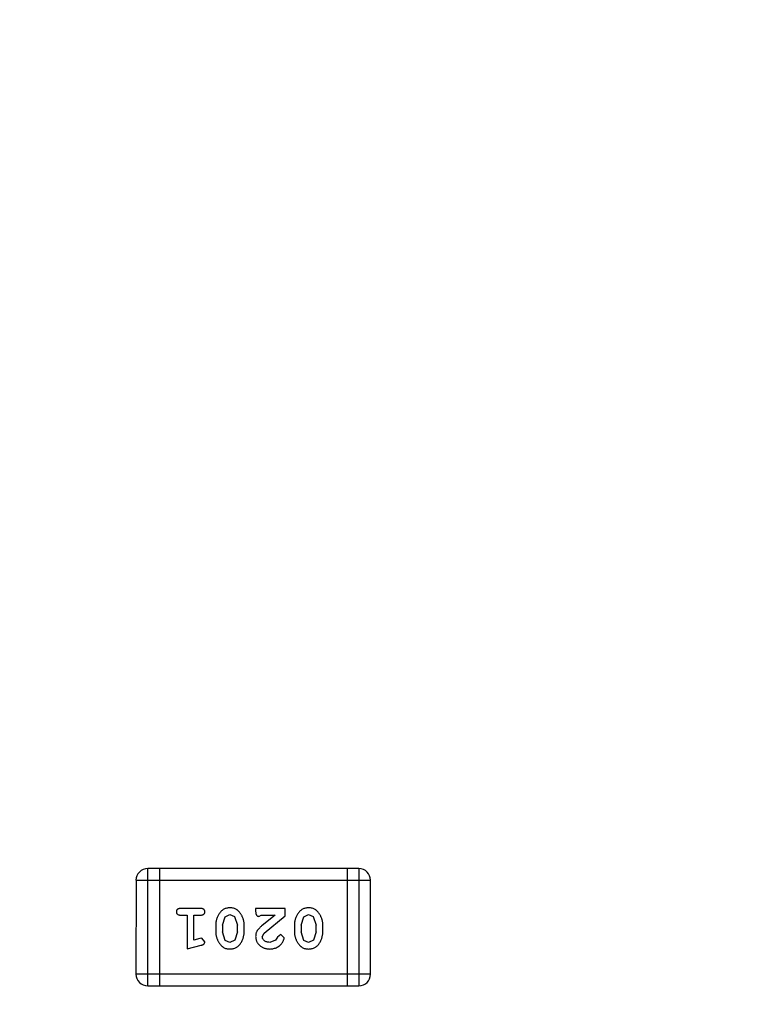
# Model space of a CAD drawing. Header units: inches. Extents: x -109 to 120, y -78 to 24.
# Tile 45 of 113: x 92.19 to 94.12, y -30.03 to -27.47. Entities that reach past the tile are written whole.
import ezdxf

# ---------------------------------------------------------------- set-up
doc = ezdxf.new("R2010")
doc.units = ezdxf.units.IN
doc.header["$LTSCALE"] = 1.21
doc.header["$MEASUREMENT"] = 0
doc.header["$PDMODE"] = 3
doc.header["$PDSIZE"] = 0.3125
doc.layers.get('0').update_dxf_attribs({"linetype": 'CONTINUOUS'})
doc.layers.get('Defpoints').update_dxf_attribs({"linetype": 'CONTINUOUS'})
doc.layers.add('DIM', color=3, linetype='CONTINUOUS')
doc.layers.add('X2_94A2_X0__-__X2_7F0E5149_X0_', color=7, linetype='CONTINUOUS')
doc.styles.get("Standard").update_dxf_attribs({"font": 'txt', "width": 0.8})
doc.dimstyles.get("Standard").update_dxf_attribs({"dimtxt": 0.15625, "dimasz": 0.1875, "dimexe": 0.125, "dimexo": 0.0625, "dimgap": 0.09, "dimtad": 0, "dimtih": 1, "dimtoh": 1, "dimzin": 4, "dimdsep": 46, "dimtxsty": 'Standard', "dimblk": '_FILLED', "dimblk1": '_FILLED', "dimblk2": '_FILLED', "dimcen": 0.09, "dimazin": 1, "dimtp": 0.01, "dimtm": 0.01, "dimtfac": 1, "dimtofl": 0, "dimtmove": 0, "dimatfit": 3, "dimldrblk": '_FILLED', "dimfxl": 1, "dimtolj": 1, "dimtzin": 4, "dimarcsym": 0})

# ---------------------------------------------------------------- blocks, each defined once
blk = doc.blocks.new('_FILLED')
at = {"color": 0, "linetype": 'ByBlock'}
blk.add_solid([(0, 0), (-1, 0.1667), (-1, -0.1667)], dxfattribs=at)
blk = doc.blocks.new('*D50')
at = {"layer": 'Defpoints', "color": 0}
for p in [(114.8013, -26.4329), (114.8013, -26.4329), (92.1917, -53.9182)]:
    blk.add_point(p, dxfattribs=at)
at = {"layer": 'DIM', "color": 0, "lineweight": -2}
for p, q in [((114.8638, -26.4329), (114.9263, -26.4329)), ((114.8013, -27.9329), (114.8013, -37.6856)), ((114.8013, -52.4182), (114.8013, -42.6656)), ((92.2542, -53.9182), (114.9263, -53.9182))]:
    blk.add_line(p, q, dxfattribs=at)
at = {"layer": 'DIM', "color": 0, "lineweight": -2, "xscale": 1.5, "yscale": 1.5, "zscale": 1.5}
for p, rotation in [((114.8013, -26.4329), 90), ((114.8013, -53.9182), 270)]:
    blk.add_blockref('_FILLED', p, dxfattribs=dict(at, rotation=rotation))
at = {"layer": 'DIM', "color": 0, "insert": (114.8013, -40.1756), "char_height": 1.5, "attachment_point": 5, "rotation": 90}
blk.add_mtext('\\A1;27.49', dxfattribs=at)
blk = doc.blocks.new('*D51')
at = {"layer": 'Defpoints', "color": 0}
for p in [(119.4842, -26.4329), (120.1192, -26.4329), (92.1917, -58.2449)]:
    blk.add_point(p, dxfattribs=at)
at = {"layer": 'DIM', "color": 0, "lineweight": -2}
for p, q in [((120.0567, -26.4329), (119.3592, -26.4329)), ((119.4842, -27.9329), (119.4842, -40.6489)), ((119.4842, -56.7449), (119.4842, -44.0289)), ((92.2542, -58.2449), (119.6092, -58.2449))]:
    blk.add_line(p, q, dxfattribs=at)
at = {"layer": 'DIM', "color": 0, "lineweight": -2, "xscale": 1.5, "yscale": 1.5, "zscale": 1.5}
for p, rotation in [((119.4842, -26.4329), 90), ((119.4842, -58.2449), 270)]:
    blk.add_blockref('_FILLED', p, dxfattribs=dict(at, rotation=rotation))
at = {"layer": 'DIM', "color": 0, "insert": (119.3342, -42.3389), "char_height": 1.5, "attachment_point": 5, "rotation": 90}
blk.add_mtext('\\A1;31.8', dxfattribs=at)

msp = doc.modelspace()

# ---------------------------------------------------------------- linework, layer by layer
at = {"layer": 'X2_94A2_X0__-__X2_7F0E5149_X0_', "color": 6, "linetype": 'Continuous'}
for p, q in [((93.0732, -29.6789), (92.5245, -29.6789)), ((92.5245, -29.9837), (92.5245, -29.6789)), ((92.555, -29.6789), (92.555, -29.9837)), ((93.0427, -29.6789), (93.0427, -29.9837)), ((93.0732, -29.6789), (93.0732, -29.9837)), ((92.4941, -29.7094), (92.494, -29.9532)), ((92.4941, -29.7094), (93.1037, -29.7094)), ((93.1036, -29.9533), (93.1037, -29.7094)), ((92.662, -29.7825), (92.6101, -29.7825)), ((92.8822, -29.7826), (92.8051, -29.7825)), ((92.8051, -29.7825), (92.8051, -29.7904)), ((92.8822, -29.8014), (92.8822, -29.7826)), ((92.6101, -29.7998), (92.6274, -29.7998)), ((92.6274, -29.7998), (92.6274, -29.8879)), ((92.6447, -29.7998), (92.662, -29.7998)), ((92.6447, -29.8648), (92.6447, -29.7998)), ((92.7186, -29.8259), (92.7259, -29.8041)), ((92.7259, -29.8041), (92.7382, -29.7983)), ((92.7382, -29.7983), (92.7503, -29.8036)), ((92.7503, -29.8036), (92.7579, -29.8259)), ((92.8138, -29.803), (92.8193, -29.7999)), ((92.8193, -29.7999), (92.8555, -29.7999)), ((92.8555, -29.7999), (92.8219, -29.8269)), ((92.8272, -29.8464), (92.8822, -29.8014)), ((92.9231, -29.8259), (92.9304, -29.8041)), ((92.9304, -29.8041), (92.9427, -29.7983)), ((92.9427, -29.7983), (92.9548, -29.8036)), ((92.9548, -29.8036), (92.9625, -29.8259)), ((92.7013, -29.8256), (92.7013, -29.8433)), ((92.7186, -29.8259), (92.7186, -29.8431)), ((92.7262, -29.8654), (92.7186, -29.8431)), ((92.7579, -29.8431), (92.7507, -29.8648)), ((92.7579, -29.8431), (92.7579, -29.8259)), ((92.7752, -29.8433), (92.7753, -29.8256)), ((92.9058, -29.8256), (92.9058, -29.8433)), ((92.9231, -29.8259), (92.9231, -29.8431)), ((92.9307, -29.8654), (92.9231, -29.8431)), ((92.9625, -29.8431), (92.9552, -29.8649)), ((92.9625, -29.8431), (92.9625, -29.8259)), ((92.9798, -29.8433), (92.9798, -29.8256)), ((92.6597, -29.8607), (92.6447, -29.8648)), ((92.6651, -29.8596), (92.6597, -29.8607)), ((92.673, -29.8689), (92.6651, -29.8596)), ((92.7383, -29.8706), (92.7262, -29.8654)), ((92.7507, -29.8648), (92.7383, -29.8706)), ((92.8224, -29.8561), (92.8272, -29.8464)), ((92.8568, -29.8653), (92.8419, -29.8706)), ((92.8618, -29.8568), (92.8568, -29.8653)), ((92.8703, -29.8502), (92.8618, -29.8568)), ((92.8791, -29.8586), (92.8703, -29.8502)), ((92.9428, -29.8707), (92.9307, -29.8654)), ((92.9552, -29.8649), (92.9428, -29.8707)), ((92.6274, -29.8879), (92.6639, -29.8781)), ((93.1036, -29.9533), (92.494, -29.9532)), ((92.5245, -29.9837), (93.0732, -29.9837))]:
    msp.add_line(p, q, dxfattribs=at)
for centre, start, end in [((92.5245, -29.7094), 89.9964, 179.9964), ((93.0732, -29.7094), 359.9964, 89.9964), ((92.5245, -29.9532), 179.9964, 269.9964), ((93.0732, -29.9533), 269.9964, 359.9964)]:
    msp.add_arc(centre, 0.0305, start, end, dxfattribs=at)
for points, knots in [([(92.6101, -29.7825), (92.6092, -29.7826), (92.6075, -29.7826), (92.6052, -29.7831), (92.6032, -29.7838), (92.6017, -29.7849), (92.6005, -29.7862), (92.5997, -29.7877), (92.5992, -29.7894), (92.5991, -29.7906), (92.5991, -29.7912)], [0, 0, 0, 0, 0.169012, 0.317488, 0.445429, 0.560977, 0.67065, 0.776666, 0.88492, 1, 1, 1, 1]), ([(92.5991, -29.7912), (92.5991, -29.7918), (92.5992, -29.793), (92.5997, -29.7947), (92.6005, -29.7962), (92.6017, -29.7975), (92.6032, -29.7986), (92.6052, -29.7993), (92.6075, -29.7998), (92.6092, -29.7998), (92.6101, -29.7998)], [0, 0, 0, 0, 0.11517, 0.223509, 0.328254, 0.438012, 0.553651, 0.682263, 0.830856, 1, 1, 1, 1]), ([(92.673, -29.7912), (92.673, -29.7906), (92.6729, -29.7894), (92.6724, -29.7877), (92.6716, -29.7862), (92.6704, -29.7849), (92.6689, -29.7838), (92.6669, -29.7831), (92.6646, -29.7826), (92.6629, -29.7826), (92.662, -29.7825)], [0, 0, 0, 0, 0.115051, 0.223278, 0.329269, 0.437893, 0.554681, 0.682591, 0.83103, 1, 1, 1, 1]), ([(92.662, -29.7998), (92.6629, -29.7998), (92.6646, -29.7998), (92.6669, -29.7993), (92.6688, -29.7986), (92.6704, -29.7975), (92.6716, -29.7962), (92.6724, -29.7947), (92.6729, -29.793), (92.673, -29.7918), (92.673, -29.7912)], [0, 0, 0, 0, 0.169102, 0.317658, 0.446239, 0.563118, 0.671828, 0.776546, 0.884858, 1, 1, 1, 1]), ([(92.7382, -29.781), (92.7368, -29.781), (92.7339, -29.7811), (92.7299, -29.7818), (92.726, -29.7829), (92.7224, -29.7845), (92.7191, -29.7865), (92.7161, -29.7891), (92.7133, -29.792), (92.7108, -29.7954), (92.7086, -29.799), (92.7067, -29.8027), (92.705, -29.8064), (92.7037, -29.8101), (92.7026, -29.8139), (92.7018, -29.8178), (92.7014, -29.8217), (92.7013, -29.8243), (92.7013, -29.8256)], [0, 0, 0, 0, 0.067217, 0.131051, 0.19272, 0.252824, 0.312745, 0.373449, 0.436041, 0.501494, 0.567761, 0.632087, 0.695096, 0.757109, 0.817993, 0.878657, 0.939311, 1, 1, 1, 1]), ([(92.7753, -29.8256), (92.7752, -29.8245), (92.7752, -29.8224), (92.7749, -29.8192), (92.7744, -29.8161), (92.7737, -29.813), (92.7728, -29.8099), (92.7717, -29.807), (92.7704, -29.804), (92.769, -29.8011), (92.7674, -29.7984), (92.7658, -29.7958), (92.7641, -29.7935), (92.7625, -29.7914), (92.7608, -29.7896), (92.7591, -29.7879), (92.7573, -29.7865), (92.755, -29.7849), (92.7518, -29.7833), (92.7476, -29.7819), (92.743, -29.7811), (92.7399, -29.781), (92.7382, -29.781)], [0, 0, 0, 0, 0.049886, 0.09882, 0.148132, 0.19689, 0.246038, 0.295176, 0.345305, 0.395692, 0.445312, 0.491875, 0.535813, 0.577009, 0.616081, 0.652689, 0.687585, 0.720206, 0.785062, 0.85223, 0.923759, 1, 1, 1, 1]), ([(92.8051, -29.7904), (92.8052, -29.7915), (92.8052, -29.7935), (92.8057, -29.7962), (92.8063, -29.7984), (92.8074, -29.8002), (92.8087, -29.8014), (92.8102, -29.8024), (92.8119, -29.8029), (92.8132, -29.803), (92.8138, -29.803)], [0, 0, 0, 0, 0.1844, 0.34094, 0.473574, 0.586824, 0.690029, 0.789175, 0.890445, 1, 1, 1, 1]), ([(92.9427, -29.781), (92.9413, -29.781), (92.9385, -29.7811), (92.9344, -29.7818), (92.9305, -29.7829), (92.927, -29.7845), (92.9236, -29.7865), (92.9206, -29.7891), (92.9178, -29.792), (92.9153, -29.7954), (92.9131, -29.799), (92.9112, -29.8027), (92.9095, -29.8064), (92.9082, -29.8101), (92.9071, -29.814), (92.9064, -29.8178), (92.9059, -29.8217), (92.9059, -29.8243), (92.9058, -29.8256)], [0, 0, 0, 0, 0.067217, 0.131051, 0.19272, 0.252824, 0.312745, 0.373449, 0.436041, 0.501494, 0.567761, 0.632087, 0.695096, 0.757109, 0.817993, 0.878657, 0.939311, 1, 1, 1, 1]), ([(92.9798, -29.8256), (92.9797, -29.8245), (92.9797, -29.8224), (92.9794, -29.8192), (92.9789, -29.8161), (92.9782, -29.813), (92.9773, -29.81), (92.9762, -29.807), (92.975, -29.804), (92.9735, -29.8011), (92.9719, -29.7984), (92.9703, -29.7958), (92.9686, -29.7935), (92.967, -29.7914), (92.9653, -29.7896), (92.9636, -29.7879), (92.9619, -29.7865), (92.9595, -29.7849), (92.9563, -29.7833), (92.9521, -29.782), (92.9475, -29.7811), (92.9444, -29.781), (92.9427, -29.781)], [0, 0, 0, 0, 0.049886, 0.09882, 0.148132, 0.19689, 0.246038, 0.295176, 0.345305, 0.395692, 0.445312, 0.491875, 0.535813, 0.577009, 0.616081, 0.652689, 0.687585, 0.720206, 0.785062, 0.85223, 0.923759, 1, 1, 1, 1]), ([(92.7013, -29.8433), (92.7013, -29.8444), (92.7014, -29.8465), (92.7017, -29.8497), (92.7022, -29.8529), (92.7029, -29.856), (92.7038, -29.859), (92.7049, -29.862), (92.7062, -29.865), (92.7077, -29.8679), (92.7093, -29.8706), (92.7109, -29.8732), (92.7126, -29.8755), (92.7142, -29.8776), (92.716, -29.8795), (92.7177, -29.8811), (92.7194, -29.8825), (92.7218, -29.8841), (92.7249, -29.8857), (92.7291, -29.887), (92.7337, -29.8878), (92.7368, -29.8879), (92.7384, -29.8879)], [0, 0, 0, 0, 0.049855, 0.099516, 0.148482, 0.19758, 0.246804, 0.296268, 0.346517, 0.397047, 0.446826, 0.49336, 0.537801, 0.579207, 0.617974, 0.654833, 0.689171, 0.722088, 0.786392, 0.853518, 0.924186, 1, 1, 1, 1]), ([(92.7384, -29.8879), (92.7399, -29.8879), (92.7427, -29.8878), (92.7468, -29.8871), (92.7506, -29.886), (92.7542, -29.8844), (92.7575, -29.8823), (92.7605, -29.8798), (92.7633, -29.8769), (92.7658, -29.8735), (92.768, -29.8699), (92.7699, -29.8662), (92.7716, -29.8625), (92.7729, -29.8587), (92.774, -29.8549), (92.7747, -29.8511), (92.7752, -29.8472), (92.7752, -29.8446), (92.7752, -29.8433)], [0, 0, 0, 0, 0.06692, 0.130834, 0.19258, 0.252759, 0.312631, 0.373411, 0.436359, 0.501894, 0.568244, 0.632472, 0.69556, 0.757163, 0.818592, 0.878885, 0.939235, 1, 1, 1, 1]), ([(92.8219, -29.8269), (92.821, -29.8277), (92.8193, -29.8292), (92.817, -29.8314), (92.8149, -29.8335), (92.813, -29.8355), (92.8114, -29.8373), (92.81, -29.8391), (92.8089, -29.8407), (92.8078, -29.8428), (92.8067, -29.8454), (92.8058, -29.8485), (92.8052, -29.8518), (92.8052, -29.8541), (92.8051, -29.8552)], [0, 0, 0, 0, 0.103002, 0.197728, 0.285279, 0.365235, 0.437224, 0.502446, 0.560545, 0.611446, 0.707576, 0.80349, 0.900532, 1, 1, 1, 1]), ([(92.9058, -29.8433), (92.9058, -29.8444), (92.9059, -29.8466), (92.9062, -29.8498), (92.9067, -29.8529), (92.9074, -29.856), (92.9083, -29.859), (92.9094, -29.8621), (92.9107, -29.865), (92.9122, -29.8679), (92.9138, -29.8706), (92.9154, -29.8732), (92.9171, -29.8755), (92.9188, -29.8776), (92.9205, -29.8795), (92.9222, -29.8811), (92.9239, -29.8825), (92.9263, -29.8841), (92.9295, -29.8857), (92.9336, -29.887), (92.9382, -29.8878), (92.9413, -29.8879), (92.943, -29.888)], [0, 0, 0, 0, 0.049855, 0.099516, 0.148482, 0.19758, 0.246804, 0.296268, 0.346517, 0.397047, 0.446826, 0.49336, 0.537801, 0.579207, 0.617974, 0.654833, 0.689171, 0.722088, 0.786392, 0.853518, 0.924186, 1, 1, 1, 1]), ([(92.943, -29.888), (92.9444, -29.8879), (92.9472, -29.8878), (92.9513, -29.8871), (92.9551, -29.886), (92.9587, -29.8844), (92.962, -29.8824), (92.9651, -29.8799), (92.9678, -29.8769), (92.9703, -29.8735), (92.9725, -29.8699), (92.9744, -29.8662), (92.9761, -29.8625), (92.9774, -29.8588), (92.9785, -29.855), (92.9792, -29.8511), (92.9797, -29.8473), (92.9797, -29.8447), (92.9798, -29.8433)], [0, 0, 0, 0, 0.06692, 0.130834, 0.19258, 0.252759, 0.312631, 0.373411, 0.436359, 0.501894, 0.568244, 0.632472, 0.69556, 0.757163, 0.818592, 0.878885, 0.939235, 1, 1, 1, 1]), ([(92.6639, -29.8781), (92.6648, -29.8778), (92.6664, -29.8773), (92.6684, -29.8765), (92.6701, -29.8756), (92.6713, -29.8745), (92.6721, -29.8734), (92.6726, -29.872), (92.673, -29.8705), (92.673, -29.8695), (92.673, -29.8689)], [0, 0, 0, 0, 0.187321, 0.344927, 0.475328, 0.579604, 0.674244, 0.773631, 0.882025, 1, 1, 1, 1]), ([(92.8051, -29.8552), (92.8052, -29.8563), (92.8052, -29.8585), (92.8057, -29.8617), (92.8065, -29.8648), (92.8077, -29.8678), (92.8091, -29.8707), (92.8109, -29.8734), (92.813, -29.876), (92.8154, -29.8784), (92.8181, -29.8806), (92.8209, -29.8826), (92.824, -29.8843), (92.8272, -29.8856), (92.8306, -29.8867), (92.8342, -29.8874), (92.8379, -29.8879), (92.8405, -29.8879), (92.8418, -29.888)], [0, 0, 0, 0, 0.060981, 0.120256, 0.178148, 0.236115, 0.293993, 0.352864, 0.413358, 0.476056, 0.539296, 0.602396, 0.665116, 0.728325, 0.792919, 0.859317, 0.928302, 1, 1, 1, 1]), ([(92.8419, -29.8706), (92.8405, -29.8706), (92.8378, -29.8705), (92.834, -29.8697), (92.8306, -29.8683), (92.8278, -29.8664), (92.8254, -29.8641), (92.8237, -29.8616), (92.8227, -29.8589), (92.8225, -29.8571), (92.8224, -29.8561)], [0, 0, 0, 0, 0.156344, 0.299348, 0.4327, 0.561, 0.682299, 0.791883, 0.89611, 1, 1, 1, 1]), ([(92.8418, -29.888), (92.8435, -29.8879), (92.8469, -29.8878), (92.8518, -29.8869), (92.8565, -29.8855), (92.861, -29.8835), (92.8652, -29.8811), (92.8688, -29.8782), (92.872, -29.875), (92.8745, -29.8714), (92.8765, -29.8678), (92.8779, -29.8645), (92.8789, -29.8615), (92.879, -29.8595), (92.8791, -29.8586)], [0, 0, 0, 0, 0.098286, 0.193983, 0.289056, 0.384352, 0.477435, 0.566197, 0.652355, 0.737986, 0.818188, 0.887401, 0.94802, 1, 1, 1, 1])]:
    msp.add_open_spline(points, degree=3, knots=knots, dxfattribs=at)

# ---------------------------------------------------------------- dimensions: what is measured, and where the dimension line sits
at = {"layer": 'DIM'}
for base, p1, p2, override, picture, middle in [((114.8013, -26.4329), (92.1917, -53.9182), (114.8013, -26.4329), {"dimtxt": 1.5, "dimasz": 1.5, "dimtih": 0, "dimtoh": 0, "dimzin": 0, "dimcen": 0.198, "dimadec": 0, "dimazin": 0, "dimtp": 0, "dimtm": 0, "dimtdec": 4, "dimtzin": 0}, '*D50', (114.8013, -40.1756)), ((119.4842, -26.4329), (92.1917, -58.2449), (120.1192, -26.4329), {"dimtxt": 1.5, "dimasz": 1.5, "dimgap": 0.09, "dimtad": 0, "dimjust": 0, "dimtih": 0, "dimtoh": 0, "dimdec": 1, "dimlfac": 1, "dimzin": 0, "dimpost": '<>', "dimcen": 0.198, "dimse1": 0, "dimse2": 0, "dimsd1": 0, "dimsd2": 0, "dimadec": 0, "dimazin": 0, "dimtp": 0, "dimtm": 0, "dimtdec": 4, "dimtofl": 0, "dimtvp": 0.1, "dimtzin": 0}, '*D51', (119.3342, -42.3389))]:
    dim = msp.add_linear_dim(base=base, p1=p1, p2=p2, angle=90, dimstyle='Standard', override=override, dxfattribs=at)
    dim.commit()
    dim.dimension.update_dxf_attribs({"geometry": picture, "text_midpoint": middle})

doc.saveas('drawing.dxf')
